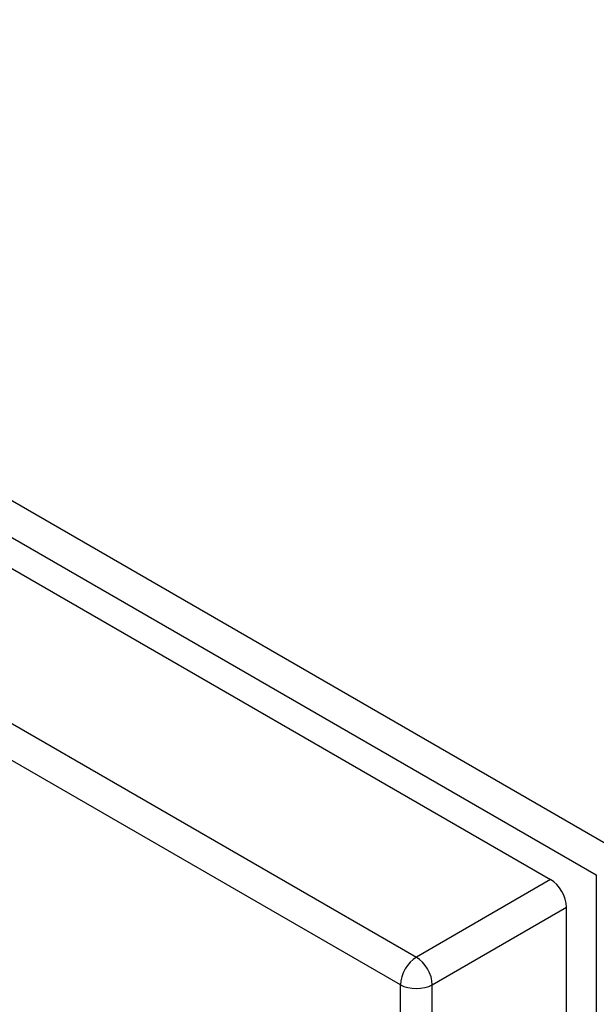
# Model space of a CAD drawing. Header units: inches. Extents: x 173.1 to 204.9, y 64.7 to 98.7.
# Tile 26 of 30: x 196.6 to 199.1, y 79.2 to 83.5. Entities that reach past the tile are written whole.
import ezdxf

# ---------------------------------------------------------------- set-up
doc = ezdxf.new("R2010")
doc.units = ezdxf.units.IN
doc.header["$MEASUREMENT"] = 0
doc.layers.add('Visible Edges(ANSI)', color=7, linetype='Continuous', lineweight=25)
doc.layers.add('Visible Tangent Edges(ANSI)', color=7, linetype='Continuous', lineweight=25)

msp = doc.modelspace()

# ---------------------------------------------------------------- linework, layer by layer
at = {"layer": 'Visible Edges(ANSI)'}
for p, q in [((173.772, 94.2684), (198.9485, 79.7327)), ((199.0185, 65.2387), (199.0185, 79.6115))]:
    msp.add_line(p, q, dxfattribs=at)
msp.add_ellipse((198.9485, 79.6519), major_axis=(-0.0495, 0.0857), ratio=0.57735, start_param=3.926991, end_param=5.497787, dxfattribs=at)
at = {"layer": 'Visible Tangent Edges(ANSI)'}
for p, q in [((199.2193, 79.8743), (173.9035, 94.4904)), ((173.8335, 94.3692), (199.1493, 79.753)), ((173.1815, 93.9275), (198.3581, 79.3919)), ((198.2881, 79.2706), (173.1115, 93.8063)), ((198.9485, 79.7327), (198.3581, 79.3919)), ((199.1493, 79.753), (199.1493, 65.2178)), ((198.4281, 79.2706), (199.0185, 79.6115)), ((198.2881, 64.8023), (198.2881, 79.2706)), ((198.4281, 64.8023), (198.4281, 79.2706))]:
    msp.add_line(p, q, dxfattribs=at)
for major_axis, start_param, end_param in [((0.0495, 0.0857), 0.785398, 2.356194), ((-0.0495, 0.0857), 3.926991, 5.497787), ((-0.099, 0), 0.785398, 2.356194)]:
    msp.add_ellipse((198.3581, 79.311), major_axis=major_axis, ratio=0.57735, start_param=start_param, end_param=end_param, dxfattribs=at)

doc.saveas('drawing.dxf')
